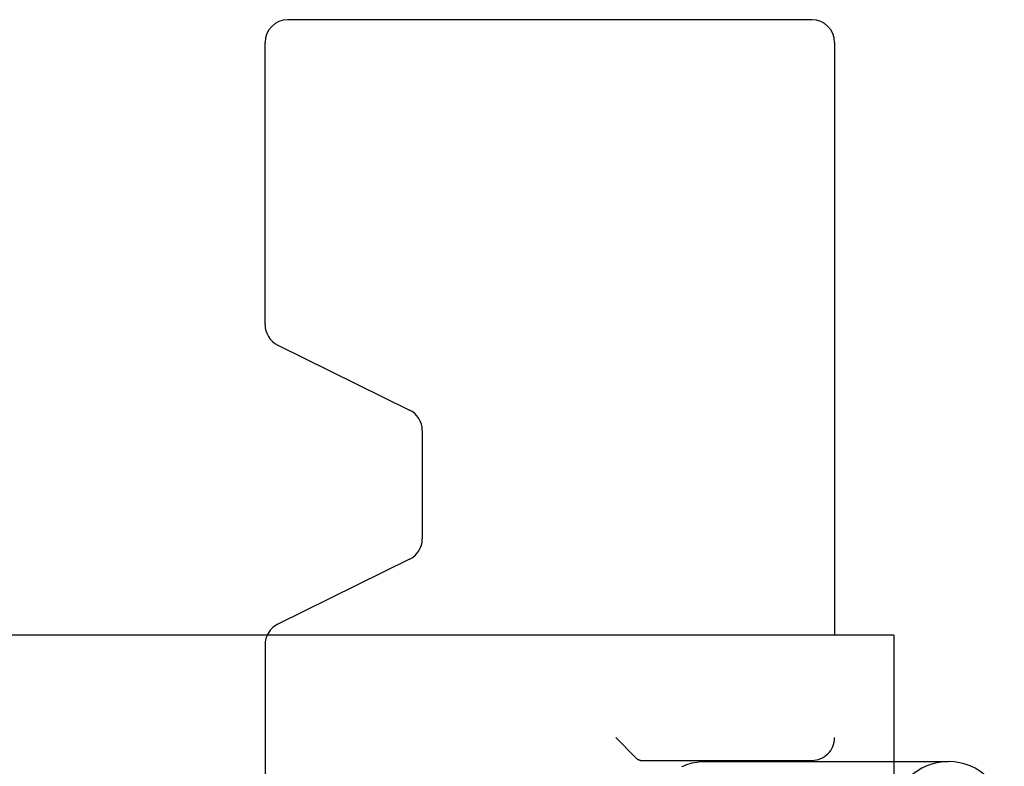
# Model space of a CAD drawing. Header units: inches. Extents: x 0 to 100, y 0 to 65.
# Tile 99 of 121: x 74.511 to 74.944, y 46.91 to 47.238. Entities that reach past the tile are written whole.
import ezdxf

# ---------------------------------------------------------------- set-up
doc = ezdxf.new("R2010")
doc.units = ezdxf.units.IN
doc.header["$LTSCALE"] = 5.5
doc.header["$MEASUREMENT"] = 0
doc.linetypes.add('HIDDEN', pattern=[0.2, 0.1, -0.1])
doc.layers.get('0').update_dxf_attribs({"linetype": 'CONTINUOUS'})
doc.layers.add('DEFAULT_2', color=8, linetype='HIDDEN')

msp = doc.modelspace()

# ---------------------------------------------------------------- linework, layer by layer
at = {"color": 7, "linetype": 'Continuous'}
for p, q in [((74.85912568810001, 47.2378030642), (74.6291256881, 47.2378030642)), ((74.6191256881, 47.1040236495), (74.6191256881, 47.2278030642)), ((74.8691256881, 47.2278030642), (74.8691256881, 46.9678030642)), ((74.62470562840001, 47.0950535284), (74.68254574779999, 47.0665526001)), ((74.6881256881, 47.057582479), (74.6881256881, 47.0100236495)), ((74.68254574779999, 47.0010535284), (74.62470562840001, 46.9725526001)), ((74.89512568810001, 46.9123030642), (74.91912568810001, 46.9123030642))]:
    msp.add_line(p, q, dxfattribs=at)
at = {"color": 3, "linetype": 'Continuous'}
for q in [(74.1521256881, 46.9678030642), (74.89512568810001, 46.1278030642)]:
    msp.add_line((74.89512568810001, 46.9678030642), q, dxfattribs=at)
at = {"color": 7, "linetype": 'Continuous'}
for centre, radius, start, end in [((74.6291256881, 47.2278030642), 0.01, 90, 180), ((74.85912568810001, 47.2278030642), 0.01, 0, 90), ((74.6291256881, 47.1040236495), 0.01, 180, 243.7680600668), ((74.67812568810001, 47.057582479), 0.01, 0, 63.76806006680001), ((74.67812568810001, 47.0100236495), 0.01, 296.2319399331, 360), ((74.6291256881, 46.963582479), 0.01, 116.2319399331, 155.027368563), ((74.91912568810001, 46.8878030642), 0.0245, 270, 90)]:
    msp.add_arc(centre, radius, start, end, dxfattribs=at)
at = {"layer": 'DEFAULT_2', "color": 8, "linetype": 'HIDDEN'}
for p, q in [((74.8691256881, 46.1278030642), (74.8691256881, 46.9678030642)), ((74.6191256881, 46.963582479), (74.6191256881, 46.1320631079)), ((74.7819427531, 46.9139651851), (74.77310487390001, 46.9228030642)), ((74.7844198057, 46.9128030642), (74.85912568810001, 46.9128030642)), ((74.8115261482, 46.9123030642), (74.89512568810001, 46.9123030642))]:
    msp.add_line(p, q, dxfattribs=at)
msp.add_lwpolyline([(74.8020052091, 46.9100750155), (74.8029070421, 46.9104935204), (74.8038235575, 46.910869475), (74.80475529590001, 46.9112031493), (74.80569966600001, 46.9114935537), (74.8066549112, 46.91174015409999), (74.8076187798, 46.9119424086), (74.8085884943, 46.9120998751), (74.8095636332, 46.9122125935), (74.81054367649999, 46.91228042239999), (74.8115261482, 46.9123030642)], dxfattribs=at)
for centre, radius, start, end in [((74.6291256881, 46.963582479), 0.01, 155.027368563, 180), ((74.85912568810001, 46.9228030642), 0.01, 270, 360), ((74.91912568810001, 46.8878030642), 0.0245, 90, 270)]:
    msp.add_arc(centre, radius, start, end, dxfattribs=at)
msp.add_ellipse((74.7844198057, 46.9228030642), major_axis=(0, 0.01), ratio=0.5294117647, start_param=-3.6284918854, end_param=-3.1415926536, dxfattribs=at)

doc.saveas('drawing.dxf')
